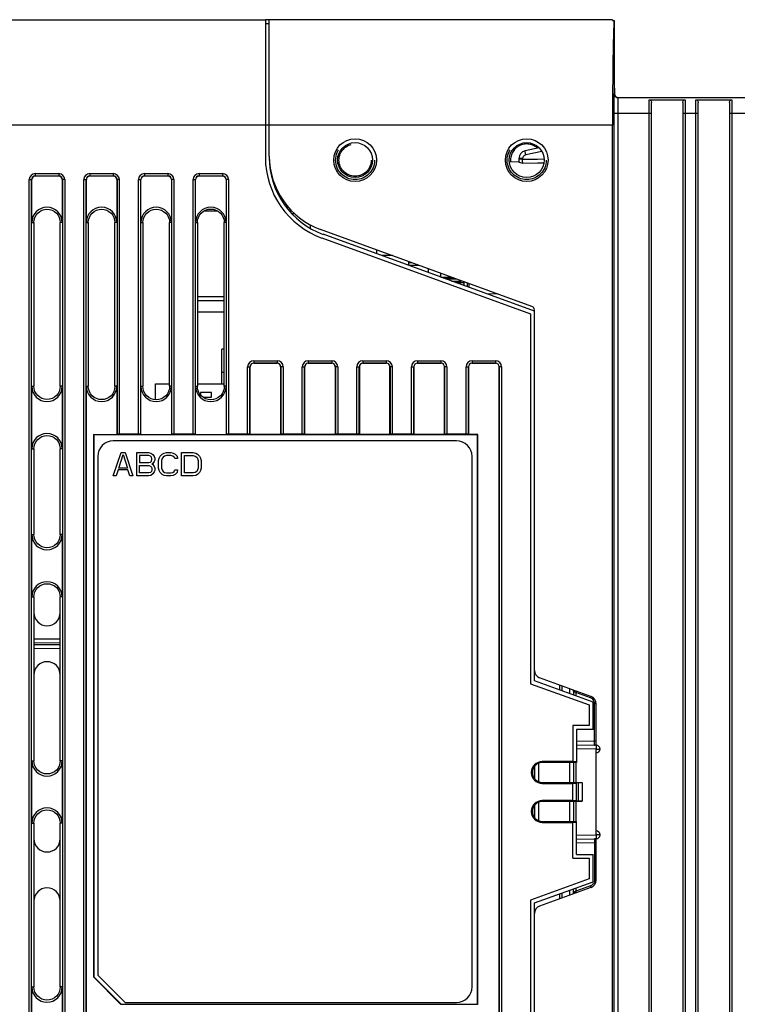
# Model space of a CAD drawing. Extents: x 0 to 420, y 0 to 297.
# Tile 46 of 62: x 173 to 196, y 205 to 237. Entities that reach past the tile are written whole.
import ezdxf

# ---------------------------------------------------------------- set-up
doc = ezdxf.new("R2010")
doc.units = 0
doc.header["$LTSCALE"] = 23.1
doc.linetypes.add('HIDDEN', pattern=[0.2, 0.1, -0.1])
doc.layers.get('0').update_dxf_attribs({"linetype": 'CONTINUOUS'})
for name, color, linetype in [('ALL_AXIS', 7, 'CONTINUOUS'), ('ALL_CURVE', 7, 'CONTINUOUS'), ('ALL_FEATURES', 7, 'CONTINUOUS'), ('DEFAULT_2', 8, 'HIDDEN')]:
    doc.layers.add(name, color=color, linetype=linetype)

msp = doc.modelspace()

# ---------------------------------------------------------------- linework, layer by layer
at = {"color": 7, "linetype": 'CONTINUOUS'}
for p, q in [((185.885, 228.692), (185.885, 228.814)), ((185.977, 228.78), (185.885, 228.78)), ((186.218, 228.692), (185.885, 228.692)), ((186.91, 228.317), (187.248, 228.317)), ((186.973, 228.292), (187.317, 228.292)), ((187.063, 228.26), (187.406, 228.26)), ((187.248, 228.192), (187.535, 228.192)), ((187.535, 228.213), (187.535, 228.142)), ((187.386, 228.142), (187.66, 228.142)), ((187.66, 228.042), (187.66, 228.142)), ((179.21, 224.617), (179.21, 224.537)), ((179.56, 224.617), (179.21, 224.617)), ((179.285, 224.467), (179.56, 224.467)), ((179.56, 224.467), (179.56, 224.617))]:
    msp.add_line(p, q, dxfattribs=at)
at = {"layer": 'ALL_AXIS', "color": 7, "linetype": 'CONTINUOUS'}
for p, q in [((163.91, 236.567), (181.285, 236.567)), ((181.285, 236.567), (181.285, 233.192)), ((181.285, 236.442), (181.41, 236.442)), ((185.359, 229.005), (185.016, 229.005)), ((186.51, 228.461), (186.51, 228.586)), ((186.91, 228.315), (186.91, 228.44)), ((177.76, 224.391), (177.76, 224.892)), ((177.76, 224.892), (178.214, 224.892)), ((179.104, 224.892), (179.967, 224.892))]:
    msp.add_line(p, q, dxfattribs=at)
at = {"layer": 'ALL_AXIS', "color": 9, "linetype": 'CONTINUOUS'}
msp.add_line((181.41, 233.192), (163.91, 233.192), dxfattribs=at)
at = {"layer": 'ALL_CURVE', "color": 2, "linetype": 'CONTINUOUS'}
for p, q in [((176.41, 221.944), (176.66, 222.694)), ((176.582, 222.199), (176.722, 222.63)), ((176.66, 222.694), (176.785, 222.694)), ((176.722, 222.63), (176.863, 222.199)), ((176.785, 222.694), (177.035, 221.944)), ((177.16, 221.944), (177.16, 222.694)), ((177.16, 222.694), (177.535, 222.694)), ((177.254, 222.598), (177.254, 222.375)), ((177.55, 222.598), (177.254, 222.598)), ((177.535, 222.694), (177.613, 222.678)), ((177.597, 222.582), (177.55, 222.598)), ((177.629, 222.55), (177.597, 222.582)), ((177.613, 222.678), (177.675, 222.63)), ((177.644, 222.503), (177.629, 222.55)), ((177.629, 222.423), (177.644, 222.471)), ((177.644, 222.471), (177.644, 222.503)), ((177.675, 222.63), (177.722, 222.566)), ((177.722, 222.566), (177.738, 222.519)), ((177.738, 222.519), (177.738, 222.455)), ((177.863, 222.439), (177.879, 222.519)), ((177.879, 222.519), (177.91, 222.582)), ((177.91, 222.582), (177.972, 222.646)), ((177.972, 222.503), (177.957, 222.439)), ((177.972, 222.646), (178.035, 222.678)), ((178.004, 222.55), (177.972, 222.503)), ((178.05, 222.582), (178.004, 222.55)), ((178.035, 222.678), (178.113, 222.694)), ((178.113, 222.598), (178.05, 222.582)), ((178.113, 222.694), (178.254, 222.694)), ((178.254, 222.598), (178.113, 222.598)), ((178.254, 222.694), (178.332, 222.678)), ((178.316, 222.582), (178.254, 222.598)), ((178.363, 222.55), (178.316, 222.582)), ((178.332, 222.678), (178.394, 222.646)), ((178.379, 222.503), (178.363, 222.55)), ((178.472, 222.503), (178.379, 222.503)), ((178.394, 222.646), (178.457, 222.582)), ((178.457, 222.582), (178.472, 222.503)), ((178.597, 221.944), (178.597, 222.694)), ((178.597, 222.694), (178.972, 222.694)), ((178.691, 222.04), (178.691, 222.598)), ((178.691, 222.598), (178.972, 222.598)), ((178.972, 222.694), (179.05, 222.678)), ((178.972, 222.598), (179.035, 222.582)), ((179.035, 222.582), (179.082, 222.55)), ((179.05, 222.678), (179.113, 222.646)), ((179.082, 222.55), (179.113, 222.503)), ((179.113, 222.646), (179.175, 222.582)), ((179.113, 222.503), (179.129, 222.439)), ((179.175, 222.582), (179.207, 222.519)), ((179.207, 222.519), (179.222, 222.439)), ((176.863, 222.199), (176.582, 222.199)), ((177.254, 222.375), (177.55, 222.375)), ((177.254, 222.04), (177.254, 222.279)), ((177.254, 222.279), (177.55, 222.279)), ((177.55, 222.375), (177.597, 222.391)), ((177.55, 222.279), (177.597, 222.263)), ((177.597, 222.391), (177.629, 222.423)), ((177.597, 222.263), (177.629, 222.231)), ((177.629, 222.231), (177.644, 222.183)), ((177.675, 222.343), (177.644, 222.327)), ((177.644, 222.327), (177.675, 222.311)), ((177.644, 222.183), (177.644, 222.136)), ((177.722, 222.407), (177.675, 222.343)), ((177.675, 222.311), (177.722, 222.247)), ((177.738, 222.455), (177.722, 222.407)), ((177.722, 222.247), (177.738, 222.199)), ((177.738, 222.199), (177.738, 222.12)), ((177.863, 222.199), (177.863, 222.439)), ((177.879, 222.12), (177.863, 222.199)), ((177.957, 222.439), (177.957, 222.199)), ((177.957, 222.199), (177.972, 222.136)), ((179.129, 222.199), (179.113, 222.136)), ((179.129, 222.439), (179.129, 222.199)), ((179.222, 222.199), (179.207, 222.12)), ((179.222, 222.439), (179.222, 222.199)), ((176.504, 221.944), (176.41, 221.944)), ((176.566, 222.136), (176.504, 221.944)), ((176.879, 222.136), (176.566, 222.136)), ((176.941, 221.944), (176.879, 222.136)), ((177.035, 221.944), (176.941, 221.944)), ((177.535, 221.944), (177.16, 221.944)), ((177.55, 222.04), (177.254, 222.04)), ((177.613, 221.96), (177.535, 221.944)), ((177.597, 222.056), (177.55, 222.04)), ((177.629, 222.088), (177.597, 222.056)), ((177.675, 222.008), (177.613, 221.96)), ((177.644, 222.136), (177.629, 222.088)), ((177.722, 222.072), (177.675, 222.008)), ((177.738, 222.12), (177.722, 222.072)), ((177.91, 222.056), (177.879, 222.12)), ((177.972, 221.992), (177.91, 222.056)), ((177.972, 222.136), (178.004, 222.088)), ((178.035, 221.96), (177.972, 221.992)), ((178.004, 222.088), (178.05, 222.056)), ((178.113, 221.944), (178.035, 221.96)), ((178.05, 222.056), (178.113, 222.04)), ((178.113, 222.04), (178.254, 222.04)), ((178.254, 221.944), (178.113, 221.944)), ((178.254, 222.04), (178.316, 222.056)), ((178.332, 221.96), (178.254, 221.944)), ((178.316, 222.056), (178.363, 222.088)), ((178.394, 221.992), (178.332, 221.96)), ((178.363, 222.088), (178.379, 222.136)), ((178.379, 222.136), (178.472, 222.136)), ((178.457, 222.056), (178.394, 221.992)), ((178.472, 222.136), (178.457, 222.056)), ((178.972, 221.944), (178.597, 221.944)), ((178.972, 222.04), (178.691, 222.04)), ((179.035, 222.056), (178.972, 222.04)), ((179.05, 221.96), (178.972, 221.944)), ((179.082, 222.088), (179.035, 222.056)), ((179.113, 221.992), (179.05, 221.96)), ((179.113, 222.136), (179.082, 222.088)), ((179.175, 222.056), (179.113, 221.992)), ((179.207, 222.12), (179.175, 222.056))]:
    msp.add_line(p, q, dxfattribs=at)
at = {"layer": 'ALL_FEATURES', "color": 7, "linetype": 'CONTINUOUS'}
for p, q in [((192.41, 236.567), (181.285, 236.567)), ((181.41, 232.193), (181.41, 236.567)), ((192.41, 236.567), (192.41, 236.546)), ((192.41, 236.546), (192.462, 236.546)), ((192.462, 236.546), (192.462, 234.192)), ((192.462, 234.568), (192.472, 234.189)), ((192.466, 234.16), (192.462, 234.192)), ((215.66, 234.067), (192.597, 234.067)), ((193.585, 234), (194.734, 234)), ((193.66, 188.366), (193.66, 233.912)), ((194.66, 233.912), (194.66, 188.353)), ((195.085, 234), (196.234, 234)), ((195.16, 188.34), (195.16, 233.912)), ((196.16, 233.912), (196.16, 188.327)), ((181.285, 233.192), (181.285, 232.155)), ((192.41, 150.442), (192.41, 233.192)), ((190.059, 232.457), (189.607, 232.36)), ((189.41, 232.008), (189.105, 232)), ((189.41, 232.115), (189.41, 232.004)), ((173.796, 230.067), (173.796, 231.442)), ((174.66, 231.556), (173.91, 231.556)), ((174.774, 231.442), (174.774, 230.067)), ((175.546, 230.067), (175.546, 231.442)), ((176.41, 231.556), (175.66, 231.556)), ((176.524, 231.442), (176.524, 230.067)), ((177.296, 230.067), (177.296, 231.442)), ((178.16, 231.556), (177.41, 231.556)), ((178.274, 231.442), (178.274, 230.067)), ((179.046, 230.067), (179.046, 231.442)), ((179.91, 231.556), (179.16, 231.556)), ((180.024, 231.442), (180.024, 230.067)), ((181.749, 230.942), (181.708, 230.942)), ((179.326, 230.442), (179.745, 230.442)), ((182.049, 230.442), (182.131, 230.442)), ((173.862, 230.067), (173.862, 224.817)), ((174.709, 224.817), (174.709, 230.067)), ((175.609, 230.067), (175.609, 224.817)), ((176.462, 224.817), (176.462, 230.067)), ((177.357, 230.067), (177.357, 224.817)), ((178.214, 224.817), (178.214, 230.067)), ((179.104, 230.067), (179.104, 224.817)), ((179.967, 224.817), (179.967, 230.067)), ((182.129, 230.355), (182.22, 230.355)), ((182.735, 229.88), (182.735, 229.989)), ((189.828, 227.378), (183.055, 229.844)), ((183.094, 229.571), (189.785, 227.136)), ((189.91, 227.224), (183.137, 229.689)), ((184.86, 229.062), (184.86, 229.187)), ((185.26, 229.005), (185.26, 229.041)), ((187.035, 228.317), (187.035, 228.292)), ((187.747, 228.136), (187.747, 228.011)), ((179.104, 227.692), (179.967, 227.692)), ((188.745, 227.773), (188.375, 227.782)), ((189.91, 215.375), (189.91, 227.261)), ((179.967, 227.192), (179.104, 227.192)), ((189.785, 227.136), (189.785, 215.287)), ((179.885, 224.892), (179.885, 226.005)), ((179.967, 226.005), (179.885, 226.005)), ((180.796, 223.278), (180.796, 225.442)), ((181.66, 225.556), (180.91, 225.556)), ((181.774, 225.442), (181.774, 223.278)), ((182.546, 223.278), (182.546, 225.442)), ((183.41, 225.556), (182.66, 225.556)), ((183.524, 225.442), (183.524, 223.278)), ((184.296, 225.442), (184.296, 223.278)), ((185.16, 225.556), (184.41, 225.556)), ((185.274, 223.278), (185.274, 225.442)), ((186.046, 225.442), (186.046, 223.278)), ((186.91, 225.556), (186.16, 225.556)), ((187.024, 223.278), (187.024, 225.442)), ((187.796, 225.442), (187.796, 223.278)), ((188.66, 225.556), (187.91, 225.556)), ((188.774, 158.192), (188.774, 225.442)), ((173.796, 222.817), (173.796, 224.817)), ((174.774, 224.817), (174.774, 222.817)), ((175.546, 203.567), (175.546, 224.817)), ((176.524, 224.817), (176.524, 223.278)), ((177.296, 223.278), (177.296, 224.817)), ((178.274, 224.817), (178.274, 223.278)), ((179.046, 223.278), (179.046, 224.817)), ((180.024, 224.817), (180.024, 223.278)), ((175.774, 223.278), (175.774, 205.888)), ((175.774, 223.278), (175.785, 223.267)), ((175.774, 223.278), (176.524, 223.278)), ((175.785, 223.267), (175.785, 205.892)), ((188.085, 223.267), (175.785, 223.267)), ((176.529, 223.283), (176.524, 223.278)), ((177.216, 223.289), (176.603, 223.289)), ((177.291, 223.283), (177.296, 223.278)), ((177.296, 223.278), (178.274, 223.278)), ((178.279, 223.283), (178.274, 223.278)), ((178.966, 223.289), (178.353, 223.289)), ((179.041, 223.283), (179.046, 223.278)), ((179.046, 223.278), (180.024, 223.278)), ((180.029, 223.283), (180.024, 223.278)), ((180.716, 223.289), (180.103, 223.289)), ((180.791, 223.283), (180.796, 223.278)), ((181.774, 223.278), (180.796, 223.278)), ((181.779, 223.283), (181.774, 223.278)), ((182.466, 223.289), (181.853, 223.289)), ((182.541, 223.283), (182.546, 223.278)), ((183.524, 223.278), (182.546, 223.278)), ((183.529, 223.283), (183.524, 223.278)), ((184.216, 223.289), (183.603, 223.289)), ((184.291, 223.283), (184.296, 223.278)), ((185.274, 223.278), (184.296, 223.278)), ((185.279, 223.283), (185.274, 223.278)), ((185.966, 223.289), (185.353, 223.289)), ((186.046, 223.278), (186.041, 223.283)), ((187.024, 223.278), (186.046, 223.278)), ((187.024, 223.278), (187.029, 223.283)), ((187.716, 223.289), (187.103, 223.289)), ((187.791, 223.283), (187.796, 223.278)), ((188.096, 223.278), (187.796, 223.278)), ((188.096, 223.278), (188.085, 223.267)), ((188.085, 205.017), (188.085, 223.267)), ((188.096, 205.006), (188.096, 223.278)), ((173.862, 222.817), (173.862, 220.067)), ((174.709, 220.067), (174.709, 222.817)), ((187.41, 223.069), (176.41, 223.069)), ((175.91, 222.569), (175.91, 205.944)), ((187.91, 205.569), (187.91, 222.569)), ((173.796, 218.067), (173.796, 220.067)), ((174.774, 220.067), (174.774, 218.067)), ((173.862, 218.067), (173.862, 212.817)), ((174.709, 212.817), (174.709, 218.067)), ((174.709, 216.712), (173.862, 216.717)), ((173.862, 216.417), (174.709, 216.423)), ((189.785, 215.287), (191.66, 214.605)), ((191.785, 214.692), (189.91, 215.375)), ((191.72, 214.877), (190.074, 215.476)), ((190.71, 215.245), (190.71, 215.084)), ((190.785, 215.218), (190.785, 215.056)), ((191.16, 215.073), (191.16, 215.081)), ((191.16, 215.059), (191.16, 214.92)), ((191.66, 214.605), (191.66, 213.942)), ((191.785, 213.817), (191.785, 214.692)), ((191.885, 213.318), (191.885, 214.642)), ((191.135, 213.942), (191.135, 212.788)), ((191.66, 213.942), (191.135, 213.942)), ((191.26, 213.817), (191.26, 212.764)), ((191.785, 213.817), (191.26, 213.817)), ((191.26, 213.328), (191.836, 213.318)), ((191.885, 210.567), (191.885, 213.067)), ((173.796, 210.817), (173.796, 212.817)), ((174.774, 212.817), (174.774, 210.817)), ((191.135, 212.794), (190.16, 212.794)), ((191.26, 212.764), (190.16, 212.763)), ((191.26, 212.788), (191.135, 212.788)), ((191.16, 212.764), (191.16, 212.121)), ((189.91, 212.64), (189.91, 212.244)), ((190.16, 212.122), (191.435, 212.121)), ((190.16, 212.09), (191.135, 212.09)), ((191.135, 211.538), (191.135, 212.097)), ((191.135, 212.097), (191.26, 212.097)), ((191.26, 211.524), (191.26, 212.11)), ((191.31, 212.11), (191.26, 212.11)), ((191.31, 212.11), (191.435, 212.117)), ((191.31, 212.11), (191.31, 211.524)), ((191.435, 212.117), (191.435, 211.518)), ((191.135, 211.544), (190.16, 211.544)), ((191.435, 211.514), (190.16, 211.513)), ((191.26, 211.538), (191.135, 211.538)), ((191.16, 211.514), (191.16, 210.871)), ((191.31, 211.524), (191.26, 211.524)), ((191.435, 211.518), (191.31, 211.524)), ((189.91, 211.39), (189.91, 210.994)), ((173.862, 210.817), (173.862, 205.567)), ((174.709, 205.567), (174.709, 210.817)), ((190.16, 210.872), (191.26, 210.871)), ((190.16, 210.84), (191.135, 210.84)), ((191.135, 209.692), (191.135, 210.847)), ((191.135, 210.847), (191.26, 210.847)), ((191.26, 209.817), (191.26, 210.871)), ((191.26, 210.306), (191.836, 210.316)), ((191.885, 208.992), (191.885, 210.317)), ((191.135, 209.692), (191.66, 209.692)), ((191.26, 209.817), (191.785, 209.817)), ((191.66, 209.692), (191.66, 209.03)), ((191.785, 208.942), (191.785, 209.817)), ((191.66, 209.03), (189.785, 208.347)), ((189.91, 208.26), (191.785, 208.942)), ((191.72, 208.757), (190.074, 208.158)), ((191.16, 208.575), (191.16, 208.715)), ((189.785, 208.347), (189.785, 195.043)), ((190.71, 208.551), (190.71, 208.39)), ((190.785, 208.578), (190.785, 208.417)), ((191.16, 208.561), (191.16, 208.553)), ((189.91, 195.661), (189.91, 208.26)), ((175.774, 205.888), (175.785, 205.892)), ((176.655, 205.006), (175.774, 205.888)), ((175.785, 205.892), (176.66, 205.017)), ((175.91, 205.944), (176.785, 205.069)), ((173.796, 203.567), (173.796, 205.567)), ((174.774, 205.567), (174.774, 203.567)), ((176.655, 205.006), (176.66, 205.017)), ((176.66, 205.017), (188.085, 205.017)), ((176.785, 205.069), (187.41, 205.069)), ((188.096, 205.006), (188.085, 205.017))]:
    msp.add_line(p, q, dxfattribs=at)
at = {"layer": 'ALL_FEATURES', "color": 9, "linetype": 'CONTINUOUS'}
for p, q in [((192.46, 234.185), (192.459, 234.162)), ((192.462, 234.192), (192.46, 234.185)), ((192.451, 233.567), (192.451, 150.067)), ((192.451, 233.567), (193.657, 233.567)), ((192.576, 233.567), (192.576, 150.067)), ((193.582, 150.067), (193.582, 233.567)), ((193.657, 150.067), (193.657, 233.567)), ((194.663, 233.567), (194.663, 150.067)), ((194.663, 233.567), (195.157, 233.567)), ((194.738, 233.567), (194.738, 150.067)), ((195.082, 150.067), (195.082, 233.567)), ((195.157, 150.067), (195.157, 233.567)), ((196.163, 233.567), (196.163, 150.067)), ((196.163, 233.567), (196.657, 233.567)), ((196.238, 233.567), (196.238, 150.067)), ((192.41, 233.192), (181.41, 233.192)), ((190.142, 232.347), (189.629, 232.237)), ((189.53, 232.115), (189.41, 232.115)), ((189.53, 232.093), (189.41, 232.093)), ((189.53, 232.115), (189.53, 232.093)), ((173.91, 231.636), (173.91, 231.556)), ((173.91, 231.636), (174.66, 231.636)), ((174.66, 231.636), (174.66, 231.556)), ((175.66, 231.636), (175.66, 231.556)), ((175.66, 231.636), (176.41, 231.636)), ((176.41, 231.636), (176.41, 231.556)), ((177.41, 231.636), (177.41, 231.556)), ((177.41, 231.636), (178.16, 231.636)), ((178.16, 231.636), (178.16, 231.556)), ((179.16, 231.636), (179.16, 231.556)), ((179.16, 231.636), (179.91, 231.636)), ((179.91, 231.636), (179.91, 231.556)), ((173.716, 153.442), (173.716, 231.442)), ((173.716, 231.442), (173.796, 231.442)), ((173.791, 153.442), (173.791, 231.442)), ((173.91, 231.561), (174.66, 231.561)), ((174.853, 231.442), (174.774, 231.442)), ((174.779, 231.442), (174.779, 153.442)), ((174.853, 231.442), (174.853, 153.442)), ((175.466, 153.442), (175.466, 231.442)), ((175.466, 231.442), (175.546, 231.442)), ((175.541, 153.442), (175.541, 231.442)), ((175.66, 231.561), (176.41, 231.561)), ((176.603, 231.442), (176.524, 231.442)), ((176.529, 231.442), (176.529, 223.283)), ((176.603, 231.442), (176.603, 223.289)), ((177.216, 223.289), (177.216, 231.442)), ((177.216, 231.442), (177.296, 231.442)), ((177.291, 223.283), (177.291, 231.442)), ((177.41, 231.561), (178.16, 231.561)), ((178.353, 231.442), (178.274, 231.442)), ((178.279, 231.442), (178.279, 223.283)), ((178.353, 231.442), (178.353, 223.289)), ((178.966, 223.289), (178.966, 231.442)), ((178.966, 231.442), (179.046, 231.442)), ((179.041, 223.283), (179.041, 231.442)), ((179.16, 231.561), (179.91, 231.561)), ((180.103, 231.442), (180.024, 231.442)), ((180.029, 231.442), (180.029, 223.283)), ((180.103, 231.442), (180.103, 223.289)), ((181.95, 230.567), (182.014, 230.567)), ((173.796, 230.067), (173.862, 230.067)), ((174.774, 230.067), (174.709, 230.067)), ((175.546, 230.067), (175.609, 230.067)), ((176.524, 230.067), (176.462, 230.067)), ((177.296, 230.067), (177.357, 230.067)), ((178.274, 230.067), (178.214, 230.067)), ((179.046, 230.067), (179.104, 230.067)), ((180.024, 230.067), (179.967, 230.067)), ((187.108, 228.317), (187.108, 228.292)), ((179.104, 227.567), (179.967, 227.567)), ((180.91, 225.636), (180.91, 225.556)), ((180.91, 225.636), (181.66, 225.636)), ((181.66, 225.636), (181.66, 225.556)), ((182.66, 225.636), (182.66, 225.556)), ((182.66, 225.636), (183.41, 225.636)), ((183.41, 225.636), (183.41, 225.556)), ((184.41, 225.636), (184.41, 225.556)), ((184.41, 225.636), (185.16, 225.636)), ((185.16, 225.636), (185.16, 225.556)), ((186.16, 225.636), (186.16, 225.556)), ((186.16, 225.636), (186.91, 225.636)), ((186.91, 225.636), (186.91, 225.556)), ((187.91, 225.636), (187.91, 225.556)), ((187.91, 225.636), (188.66, 225.636)), ((188.66, 225.636), (188.66, 225.556)), ((180.716, 223.289), (180.716, 225.442)), ((180.716, 225.442), (180.796, 225.442)), ((180.791, 223.283), (180.791, 225.442)), ((180.91, 225.561), (181.66, 225.561)), ((181.853, 225.442), (181.774, 225.442)), ((181.779, 225.442), (181.779, 223.283)), ((181.853, 225.442), (181.853, 223.289)), ((182.466, 223.289), (182.466, 225.442)), ((182.466, 225.442), (182.546, 225.442)), ((182.541, 223.283), (182.541, 225.442)), ((182.66, 225.561), (183.41, 225.561)), ((183.603, 225.442), (183.524, 225.442)), ((183.529, 225.442), (183.529, 223.283)), ((183.603, 225.442), (183.603, 223.289)), ((184.216, 223.289), (184.216, 225.442)), ((184.216, 225.442), (184.296, 225.442)), ((184.291, 223.283), (184.291, 225.442)), ((184.41, 225.561), (185.16, 225.561)), ((185.353, 225.442), (185.274, 225.442)), ((185.279, 225.442), (185.279, 223.283)), ((185.353, 225.442), (185.353, 223.289)), ((185.966, 223.289), (185.966, 225.442)), ((185.966, 225.442), (186.046, 225.442)), ((186.041, 223.283), (186.041, 225.442)), ((186.16, 225.561), (186.91, 225.561)), ((187.103, 225.442), (187.024, 225.442)), ((187.029, 225.442), (187.029, 223.283)), ((187.103, 225.442), (187.103, 223.289)), ((187.716, 223.289), (187.716, 225.442)), ((187.716, 225.442), (187.796, 225.442)), ((187.791, 223.283), (187.791, 225.442)), ((187.91, 225.561), (188.66, 225.561)), ((188.853, 225.442), (188.774, 225.442)), ((188.779, 225.442), (188.779, 158.192)), ((188.853, 225.442), (188.853, 158.192)), ((179.967, 225.255), (179.885, 225.255)), ((173.796, 224.817), (173.862, 224.817)), ((174.774, 224.817), (174.709, 224.817)), ((175.546, 224.817), (175.609, 224.817)), ((176.524, 224.817), (176.462, 224.817)), ((177.296, 224.817), (177.357, 224.817)), ((178.274, 224.817), (178.214, 224.817)), ((179.046, 224.817), (179.104, 224.817)), ((180.024, 224.817), (179.967, 224.817)), ((173.796, 222.817), (173.862, 222.817)), ((174.774, 222.817), (174.709, 222.817)), ((173.796, 220.067), (173.862, 220.067)), ((174.774, 220.067), (174.709, 220.067)), ((173.796, 218.067), (173.862, 218.067)), ((174.774, 218.067), (174.709, 218.067)), ((174.709, 216.587), (173.862, 216.592)), ((173.862, 216.542), (174.709, 216.547)), ((191.037, 214.964), (191.037, 215.126)), ((191.147, 215.086), (191.158, 215.079)), ((191.171, 215.054), (191.172, 215.039)), ((191.203, 215.02), (191.172, 215.039)), ((191.233, 215.001), (191.203, 215.02)), ((191.233, 215.001), (191.233, 214.893)), ((191.704, 214.83), (191.233, 215.001)), ((191.836, 213.443), (191.836, 214.642)), ((191.885, 214.642), (191.836, 214.642)), ((191.26, 213.453), (191.836, 213.443)), ((191.885, 213.443), (191.836, 213.443)), ((191.887, 213.192), (191.26, 213.203)), ((191.887, 213.067), (191.887, 213.192)), ((191.887, 213.192), (192.01, 213.192)), ((191.888, 213.3), (191.888, 213.281)), ((173.796, 212.817), (173.862, 212.817)), ((174.774, 212.817), (174.709, 212.817)), ((190.033, 212.736), (190.033, 212.149)), ((190.16, 212.794), (190.16, 212.763)), ((191.037, 212.121), (191.037, 212.764)), ((191.233, 212.764), (191.233, 212.121)), ((190.16, 212.09), (190.16, 212.122)), ((190.033, 211.486), (190.033, 210.899)), ((190.16, 211.544), (190.16, 211.513)), ((191.037, 210.871), (191.037, 211.514)), ((191.233, 211.514), (191.233, 210.871)), ((173.796, 210.817), (173.862, 210.817)), ((174.774, 210.817), (174.709, 210.817)), ((190.16, 210.84), (190.16, 210.872)), ((191.887, 210.442), (191.887, 210.567)), ((191.26, 210.431), (191.887, 210.442)), ((191.836, 210.191), (191.26, 210.181)), ((191.836, 210.191), (191.836, 208.992)), ((191.836, 210.191), (191.885, 210.191)), ((192.01, 210.442), (191.887, 210.442)), ((191.836, 208.992), (191.885, 208.992)), ((191.037, 208.509), (191.037, 208.67)), ((191.224, 208.628), (191.172, 208.596)), ((191.233, 208.633), (191.224, 208.628)), ((191.704, 208.804), (191.233, 208.633)), ((191.233, 208.742), (191.233, 208.633)), ((191.167, 208.567), (191.158, 208.556)), ((173.796, 205.567), (173.862, 205.567)), ((174.774, 205.567), (174.709, 205.567))]:
    msp.add_line(p, q, dxfattribs=at)
at = {"layer": 'ALL_FEATURES', "color": 3, "linetype": 'CONTINUOUS'}
msp.add_line((187.81, 228.113), (187.81, 227.988), dxfattribs=at)
at = {"layer": 'ALL_FEATURES', "color": 7, "linetype": 'CONTINUOUS'}
for points in [[(192.462, 236.546), (192.456, 236.483), (192.449, 236.379), (192.443, 236.234), (192.437, 236.051), (192.432, 235.832), (192.427, 235.58), (192.423, 235.298), (192.419, 234.989), (192.416, 234.658), (192.413, 234.307), (192.411, 233.944), (192.41, 233.57), (192.41, 233.192)], [(192.587, 234.067), (192.555, 234.072), (192.525, 234.084), (192.499, 234.104), (192.479, 234.13), (192.466, 234.16)], [(193.585, 234), (193.603, 233.998), (193.62, 233.991), (193.636, 233.978), (193.648, 233.96), (193.657, 233.937), (193.66, 233.912)], [(194.66, 233.912), (194.663, 233.937), (194.671, 233.96), (194.684, 233.978), (194.7, 233.991), (194.717, 233.998), (194.734, 234)], [(195.085, 234), (195.103, 233.998), (195.12, 233.991), (195.136, 233.978), (195.148, 233.96), (195.157, 233.937), (195.16, 233.912)], [(196.16, 233.912), (196.163, 233.937), (196.171, 233.96), (196.184, 233.978), (196.2, 233.991), (196.217, 233.998), (196.234, 234)], [(189.41, 232.004), (189.414, 232.001), (189.429, 231.996), (189.454, 231.989), (189.489, 231.982), (189.531, 231.972)], [(173.862, 230.067), (173.87, 230.15), (173.894, 230.229), (173.933, 230.303), (173.986, 230.367), (174.05, 230.419), (174.123, 230.459), (174.203, 230.483), (174.285, 230.491), (174.368, 230.483), (174.447, 230.459), (174.521, 230.419), (174.585, 230.367), (174.638, 230.303), (174.677, 230.229), (174.701, 230.15), (174.709, 230.067)], [(175.609, 230.067), (175.617, 230.15), (175.642, 230.23), (175.681, 230.304), (175.734, 230.369), (175.799, 230.422), (175.872, 230.461), (175.952, 230.485), (176.035, 230.493), (176.119, 230.485), (176.199, 230.461), (176.272, 230.422), (176.337, 230.369), (176.39, 230.304), (176.429, 230.23), (176.453, 230.15), (176.462, 230.067)], [(177.357, 230.067), (177.365, 230.151), (177.389, 230.231), (177.429, 230.306), (177.482, 230.371), (177.547, 230.424), (177.621, 230.463), (177.702, 230.488), (177.785, 230.496), (177.869, 230.488), (177.95, 230.463), (178.024, 230.424), (178.089, 230.371), (178.142, 230.306), (178.182, 230.231), (178.206, 230.151), (178.214, 230.067)], [(179.104, 230.067), (179.112, 230.151), (179.137, 230.232), (179.177, 230.307), (179.23, 230.372), (179.296, 230.426), (179.37, 230.466), (179.451, 230.491), (179.535, 230.499), (179.62, 230.491), (179.701, 230.466), (179.775, 230.426), (179.841, 230.372), (179.894, 230.307), (179.934, 230.232), (179.959, 230.151), (179.967, 230.067)], [(174.709, 224.817), (174.701, 224.735), (174.677, 224.655), (174.638, 224.582), (174.585, 224.518), (174.521, 224.465), (174.447, 224.426), (174.368, 224.402), (174.285, 224.394), (174.203, 224.402), (174.123, 224.426), (174.05, 224.465), (173.986, 224.518), (173.933, 224.582), (173.894, 224.655), (173.87, 224.735), (173.862, 224.817)], [(176.462, 224.817), (176.453, 224.734), (176.429, 224.654), (176.39, 224.581), (176.337, 224.516), (176.272, 224.463), (176.199, 224.424), (176.119, 224.399), (176.035, 224.391), (175.952, 224.399), (175.872, 224.424), (175.799, 224.463), (175.734, 224.516), (175.681, 224.581), (175.642, 224.654), (175.617, 224.734), (175.609, 224.817)], [(178.214, 224.817), (178.206, 224.734), (178.182, 224.653), (178.142, 224.579), (178.089, 224.514), (178.024, 224.461), (177.95, 224.421), (177.869, 224.397), (177.785, 224.388), (177.702, 224.397), (177.621, 224.421), (177.547, 224.461), (177.482, 224.514), (177.429, 224.579), (177.389, 224.653), (177.365, 224.734), (177.357, 224.817)], [(179.967, 224.817), (179.959, 224.733), (179.934, 224.652), (179.894, 224.578), (179.841, 224.512), (179.775, 224.459), (179.701, 224.419), (179.62, 224.394), (179.535, 224.386), (179.451, 224.394), (179.37, 224.419), (179.296, 224.459), (179.23, 224.512), (179.177, 224.578), (179.137, 224.652), (179.112, 224.733), (179.104, 224.817)], [(173.862, 222.817), (173.87, 222.9), (173.894, 222.979), (173.933, 223.053), (173.986, 223.117), (174.05, 223.169), (174.123, 223.209), (174.203, 223.233), (174.285, 223.241), (174.368, 223.233), (174.447, 223.209), (174.521, 223.169), (174.585, 223.117), (174.638, 223.053), (174.677, 222.979), (174.701, 222.9), (174.709, 222.817)], [(176.603, 223.289), (176.582, 223.289), (176.561, 223.288), (176.545, 223.287), (176.534, 223.285), (176.529, 223.283)], [(177.291, 223.283), (177.286, 223.285), (177.274, 223.287), (177.258, 223.288), (177.238, 223.289), (177.216, 223.289)], [(178.353, 223.289), (178.332, 223.289), (178.311, 223.288), (178.295, 223.287), (178.284, 223.285), (178.279, 223.283)], [(179.041, 223.283), (179.036, 223.285), (179.024, 223.287), (179.008, 223.288), (178.988, 223.289), (178.966, 223.289)], [(180.103, 223.289), (180.082, 223.289), (180.061, 223.288), (180.045, 223.287), (180.034, 223.285), (180.029, 223.283)], [(180.791, 223.283), (180.786, 223.285), (180.774, 223.287), (180.758, 223.288), (180.738, 223.289), (180.716, 223.289)], [(181.853, 223.289), (181.832, 223.289), (181.811, 223.288), (181.795, 223.287), (181.784, 223.285), (181.779, 223.283)], [(182.541, 223.283), (182.536, 223.285), (182.524, 223.287), (182.508, 223.288), (182.488, 223.289), (182.466, 223.289)], [(183.603, 223.289), (183.582, 223.289), (183.561, 223.288), (183.545, 223.287), (183.534, 223.285), (183.529, 223.283)], [(184.291, 223.283), (184.286, 223.285), (184.274, 223.287), (184.258, 223.288), (184.238, 223.289), (184.216, 223.289)], [(185.353, 223.289), (185.332, 223.289), (185.311, 223.288), (185.295, 223.287), (185.284, 223.285), (185.279, 223.283)], [(186.041, 223.283), (186.036, 223.285), (186.024, 223.287), (186.008, 223.288), (185.988, 223.289), (185.966, 223.289)], [(187.103, 223.289), (187.082, 223.289), (187.061, 223.288), (187.045, 223.287), (187.034, 223.285), (187.029, 223.283)], [(187.791, 223.283), (187.786, 223.285), (187.774, 223.287), (187.758, 223.288), (187.738, 223.289), (187.716, 223.289)], [(174.709, 220.067), (174.701, 219.985), (174.677, 219.905), (174.638, 219.832), (174.585, 219.768), (174.521, 219.715), (174.447, 219.676), (174.368, 219.652), (174.285, 219.644), (174.203, 219.652), (174.123, 219.676), (174.05, 219.715), (173.986, 219.768), (173.933, 219.832), (173.894, 219.905), (173.87, 219.985), (173.862, 220.067)], [(173.862, 218.067), (173.87, 218.15), (173.894, 218.229), (173.933, 218.303), (173.986, 218.367), (174.05, 218.419), (174.123, 218.459), (174.203, 218.483), (174.285, 218.491), (174.368, 218.483), (174.447, 218.459), (174.521, 218.419), (174.585, 218.367), (174.638, 218.303), (174.677, 218.229), (174.701, 218.15), (174.709, 218.067)], [(173.862, 217.567), (173.87, 217.485), (173.894, 217.405), (173.933, 217.332), (173.986, 217.268), (174.05, 217.215), (174.123, 217.176), (174.203, 217.152), (174.285, 217.144), (174.368, 217.152), (174.447, 217.176), (174.521, 217.215), (174.585, 217.268), (174.638, 217.332), (174.677, 217.405), (174.701, 217.485), (174.709, 217.567)], [(174.709, 215.567), (174.701, 215.65), (174.677, 215.729), (174.638, 215.803), (174.585, 215.867), (174.521, 215.919), (174.447, 215.959), (174.368, 215.983), (174.285, 215.991), (174.203, 215.983), (174.123, 215.959), (174.05, 215.919), (173.986, 215.867), (173.933, 215.803), (173.894, 215.729), (173.87, 215.65), (173.862, 215.567)], [(191.836, 213.318), (191.852, 213.315), (191.855, 213.314)], [(174.709, 212.817), (174.701, 212.735), (174.677, 212.655), (174.638, 212.582), (174.585, 212.518), (174.521, 212.465), (174.447, 212.426), (174.368, 212.402), (174.285, 212.394), (174.203, 212.402), (174.123, 212.426), (174.05, 212.465), (173.986, 212.518), (173.933, 212.582), (173.894, 212.655), (173.87, 212.735), (173.862, 212.817)], [(190.16, 212.763), (190.093, 212.756), (190.029, 212.735), (189.972, 212.702), (189.922, 212.657), (189.882, 212.603), (189.855, 212.541), (189.841, 212.476), (189.841, 212.409), (189.855, 212.343), (189.882, 212.282), (189.922, 212.228), (189.972, 212.183), (190.029, 212.15), (190.093, 212.129), (190.16, 212.122)], [(190.16, 211.513), (190.093, 211.506), (190.029, 211.485), (189.972, 211.452), (189.922, 211.407), (189.882, 211.353), (189.855, 211.291), (189.841, 211.226), (189.841, 211.159), (189.855, 211.093), (189.882, 211.032), (189.922, 210.978), (189.972, 210.933), (190.029, 210.9), (190.093, 210.879), (190.16, 210.872)], [(173.862, 210.817), (173.87, 210.9), (173.894, 210.979), (173.933, 211.053), (173.986, 211.117), (174.05, 211.169), (174.123, 211.209), (174.203, 211.233), (174.285, 211.241), (174.368, 211.233), (174.447, 211.209), (174.521, 211.169), (174.585, 211.117), (174.638, 211.053), (174.677, 210.979), (174.701, 210.9), (174.709, 210.817)], [(173.862, 210.317), (173.87, 210.235), (173.894, 210.155), (173.933, 210.082), (173.986, 210.018), (174.05, 209.965), (174.123, 209.926), (174.203, 209.902), (174.285, 209.894), (174.368, 209.902), (174.447, 209.926), (174.521, 209.965), (174.585, 210.018), (174.638, 210.082), (174.677, 210.155), (174.701, 210.235), (174.709, 210.317)], [(191.855, 210.321), (191.851, 210.319), (191.836, 210.316)], [(174.709, 208.317), (174.701, 208.4), (174.677, 208.479), (174.638, 208.553), (174.585, 208.617), (174.521, 208.669), (174.447, 208.709), (174.368, 208.733), (174.285, 208.741), (174.203, 208.733), (174.123, 208.709), (174.05, 208.669), (173.986, 208.617), (173.933, 208.553), (173.894, 208.479), (173.87, 208.4), (173.862, 208.317)], [(191.16, 208.575), (191.16, 208.574), (191.157, 208.562), (191.152, 208.553), (191.148, 208.549)], [(174.709, 205.567), (174.701, 205.485), (174.677, 205.405), (174.638, 205.332), (174.585, 205.268), (174.521, 205.215), (174.447, 205.176), (174.368, 205.152), (174.285, 205.144), (174.203, 205.152), (174.123, 205.176), (174.05, 205.215), (173.986, 205.268), (173.933, 205.332), (173.894, 205.405), (173.87, 205.485), (173.862, 205.567)]]:
    msp.add_lwpolyline(points, dxfattribs=at)
at = {"layer": 'ALL_FEATURES', "color": 9, "linetype": 'CONTINUOUS'}
for points in [[(192.459, 234.162), (192.457, 234.125), (192.456, 234.075), (192.455, 234.013), (192.453, 233.941), (192.453, 233.859), (192.452, 233.768), (192.451, 233.67), (192.451, 233.567)], [(192.584, 234.043), (192.582, 234.014), (192.581, 233.974), (192.58, 233.925), (192.578, 233.866), (192.578, 233.801), (192.577, 233.728), (192.576, 233.649), (192.576, 233.567)], [(192.587, 234.067), (192.585, 234.061), (192.584, 234.043)], [(193.582, 233.567), (193.582, 233.643), (193.582, 233.716), (193.582, 233.785), (193.583, 233.85), (193.584, 233.908), (193.584, 233.958), (193.585, 234)], [(193.657, 233.567), (193.657, 233.635), (193.657, 233.7), (193.658, 233.761), (193.658, 233.818), (193.659, 233.869), (193.66, 233.912)], [(194.66, 233.912), (194.661, 233.871), (194.661, 233.823), (194.662, 233.769), (194.662, 233.708), (194.663, 233.64), (194.663, 233.567)], [(194.734, 234), (194.735, 233.96), (194.736, 233.912), (194.736, 233.856), (194.737, 233.795), (194.737, 233.726), (194.738, 233.649), (194.738, 233.567)], [(195.082, 233.567), (195.082, 233.643), (195.082, 233.716), (195.082, 233.785), (195.083, 233.85), (195.084, 233.908), (195.084, 233.958), (195.085, 234)], [(195.157, 233.567), (195.157, 233.635), (195.157, 233.7), (195.158, 233.761), (195.158, 233.818), (195.159, 233.869), (195.16, 233.912)], [(196.16, 233.912), (196.161, 233.871), (196.161, 233.823), (196.162, 233.769), (196.162, 233.708), (196.163, 233.64), (196.163, 233.567)], [(196.234, 234), (196.235, 233.96), (196.236, 233.912), (196.236, 233.856), (196.237, 233.795), (196.237, 233.726), (196.238, 233.649), (196.238, 233.567)], [(189.629, 232.237), (189.623, 232.269), (189.617, 232.298), (189.612, 232.324), (189.609, 232.343), (189.607, 232.355), (189.607, 232.36)], [(189.629, 232.237), (189.606, 232.23), (189.585, 232.219), (189.567, 232.203), (189.552, 232.185), (189.54, 232.164), (189.533, 232.14), (189.53, 232.115)], [(189.53, 232.093), (190.006, 232.101), (190.217, 232.105)], [(189.531, 231.972), (189.531, 231.979), (189.531, 231.989), (189.53, 232.002), (189.53, 232.017), (189.53, 232.034), (189.53, 232.053), (189.53, 232.072), (189.53, 232.093)], [(189.531, 231.972), (190.006, 231.981), (190.212, 231.985)], [(191.158, 215.079), (191.167, 215.068), (191.171, 215.054)], [(191.172, 215.039), (191.167, 215.042), (191.164, 215.046), (191.162, 215.049), (191.161, 215.052), (191.16, 215.056), (191.16, 215.059)], [(191.25, 215.048), (191.249, 215.046), (191.247, 215.039), (191.243, 215.029), (191.239, 215.016), (191.233, 215.001)], [(191.72, 214.877), (191.72, 214.875), (191.717, 214.868), (191.714, 214.858), (191.709, 214.845), (191.704, 214.83)], [(191.82, 214.721), (191.8, 214.756), (191.774, 214.787), (191.742, 214.812), (191.704, 214.83)], [(191.836, 214.642), (191.832, 214.682), (191.82, 214.721)], [(191.836, 213.331), (191.836, 213.346), (191.836, 213.367), (191.836, 213.389), (191.836, 213.443)], [(191.836, 213.318), (191.836, 213.321), (191.836, 213.331)], [(191.887, 213.317), (191.887, 213.313), (191.888, 213.3)], [(191.888, 213.281), (191.888, 213.255), (191.887, 213.224), (191.887, 213.192)], [(191.836, 210.316), (191.836, 210.313), (191.836, 210.303)], [(191.836, 210.303), (191.836, 210.287), (191.836, 210.267)], [(191.836, 210.267), (191.836, 210.22), (191.836, 210.191)], [(191.887, 210.442), (191.887, 210.41), (191.888, 210.38), (191.888, 210.354)], [(191.888, 210.354), (191.888, 210.334), (191.887, 210.322), (191.887, 210.317)], [(191.819, 208.913), (191.799, 208.878), (191.773, 208.847), (191.741, 208.822), (191.704, 208.804)], [(191.836, 208.992), (191.832, 208.952), (191.819, 208.913)], [(191.172, 208.596), (191.168, 208.593), (191.165, 208.589), (191.162, 208.586), (191.161, 208.582), (191.16, 208.579), (191.16, 208.575)], [(191.172, 208.596), (191.171, 208.58), (191.167, 208.567)], [(191.233, 208.633), (191.239, 208.619), (191.243, 208.606), (191.247, 208.595), (191.249, 208.589), (191.25, 208.586)], [(191.704, 208.804), (191.709, 208.79), (191.714, 208.777), (191.717, 208.766), (191.72, 208.76), (191.72, 208.757)]]:
    msp.add_lwpolyline(points, dxfattribs=at)
at = {"layer": 'ALL_FEATURES', "color": 7, "linetype": 'CONTINUOUS'}
for centre, radius in [((184.16, 232.067), 0.685), ((184.16, 232.067), 0.56), ((189.66, 232.067), 0.685), ((189.66, 232.067), 0.56)]:
    msp.add_circle(centre, radius, dxfattribs=at)
for centre, radius, start, end in [((192.597, 234.192), 0.125, 181.5, 270), ((189.66, 232.115), 0.25, 102.0948, 180), ((184.035, 232.155), 2.75, 180, 250), ((183.91, 232.193), 2.5, 180, 250), ((184.035, 232.155), 2.625, 180, 250), ((173.91, 231.442), 0.114, 90, 180), ((174.66, 231.442), 0.114, 0, 90), ((175.66, 231.442), 0.114, 90, 180), ((176.41, 231.442), 0.114, 0, 90), ((177.41, 231.442), 0.114, 90, 180), ((178.16, 231.442), 0.114, 0, 90), ((179.16, 231.442), 0.114, 90, 180), ((179.91, 231.442), 0.114, 0, 90), ((174.285, 230.067), 0.489, 0, 180), ((176.035, 230.067), 0.489, 0, 180), ((177.785, 230.067), 0.489, 0, 180), ((179.535, 230.067), 0.489, 0, 180), ((189.785, 227.261), 0.125, 0, 70), ((180.91, 225.442), 0.114, 90, 180), ((181.66, 225.442), 0.114, 0, 90), ((182.66, 225.442), 0.114, 90, 180), ((183.41, 225.442), 0.114, 0, 90), ((184.41, 225.442), 0.114, 90, 180), ((185.16, 225.442), 0.114, 0, 90), ((186.16, 225.442), 0.114, 90, 180), ((186.91, 225.442), 0.114, 0, 90), ((187.91, 225.442), 0.114, 90, 180), ((188.66, 225.442), 0.114, 0, 90), ((174.285, 224.817), 0.489, 180, 360), ((176.035, 224.817), 0.489, 180, 360), ((177.785, 224.817), 0.489, 180, 360), ((179.535, 224.817), 0.489, 180, 360), ((174.285, 222.817), 0.489, 0, 180), ((176.41, 222.569), 0.5, 90, 180), ((187.41, 222.569), 0.5, 0, 90), ((174.285, 220.067), 0.489, 180, 360), ((174.285, 218.067), 0.489, 0, 180), ((190.16, 215.711), 0.25, 180, 250), ((191.635, 214.642), 0.25, 0, 70), ((191.885, 213.192), 0.125, 90, 103.6497), ((191.885, 213.192), 0.125, 270, 89), ((174.285, 212.817), 0.489, 180, 360), ((190.16, 212.442), 0.352, 90, 270), ((190.16, 211.192), 0.352, 90, 270), ((174.285, 210.817), 0.489, 0, 180), ((191.885, 210.442), 0.125, 271, 90), ((191.885, 210.442), 0.125, 256.3634, 270), ((191.635, 208.992), 0.25, 290, 360), ((190.16, 207.923), 0.25, 110, 180), ((174.285, 205.567), 0.489, 180, 360), ((187.41, 205.569), 0.5, 270, 360)]:
    msp.add_arc(centre, radius, start, end, dxfattribs=at)
at = {"layer": 'ALL_FEATURES', "color": 9, "linetype": 'CONTINUOUS'}
for centre, radius, start, end in [((173.91, 231.442), 0.194, 90, 180), ((174.66, 231.442), 0.194, 0, 90), ((175.66, 231.442), 0.194, 90, 180), ((176.41, 231.442), 0.194, 0, 90), ((177.41, 231.442), 0.194, 90, 180), ((178.16, 231.442), 0.194, 0, 90), ((179.16, 231.442), 0.194, 90, 180), ((179.91, 231.442), 0.194, 0, 90), ((173.91, 231.442), 0.119, 90, 180), ((174.66, 231.442), 0.119, 0, 90), ((175.66, 231.442), 0.119, 90, 180), ((176.41, 231.442), 0.119, 0, 90), ((177.41, 231.442), 0.119, 90, 180), ((178.16, 231.442), 0.119, 0, 90), ((179.16, 231.442), 0.119, 90, 180), ((179.91, 231.442), 0.119, 0, 90), ((180.91, 225.442), 0.194, 90, 180), ((181.66, 225.442), 0.194, 0, 90), ((182.66, 225.442), 0.194, 90, 180), ((183.41, 225.442), 0.194, 0, 90), ((184.41, 225.442), 0.194, 90, 180), ((185.16, 225.442), 0.194, 0, 90), ((186.16, 225.442), 0.194, 90, 180), ((186.91, 225.442), 0.194, 0, 90), ((187.91, 225.442), 0.194, 90, 180), ((188.66, 225.442), 0.194, 0, 90), ((180.91, 225.442), 0.119, 90, 180), ((181.66, 225.442), 0.119, 0, 90), ((182.66, 225.442), 0.119, 90, 180), ((183.41, 225.442), 0.119, 0, 90), ((184.41, 225.442), 0.119, 90, 180), ((185.16, 225.442), 0.119, 0, 90), ((186.16, 225.442), 0.119, 90, 180), ((186.91, 225.442), 0.119, 0, 90), ((187.91, 225.442), 0.119, 90, 180), ((188.66, 225.442), 0.119, 0, 90)]:
    msp.add_arc(centre, radius, start, end, dxfattribs=at)
at = {"layer": 'DEFAULT_2', "color": 8, "linetype": 'HIDDEN'}
for centre, radius in [((184.16, 232.067), 0.625), ((184.16, 232.067), 0.517), ((189.66, 232.067), 0.625)]:
    msp.add_circle(centre, radius, dxfattribs=at)
msp.add_arc((189.66, 232.067), 0.517, 47.158, 187.3848, dxfattribs=at)

doc.saveas('drawing.dxf')
